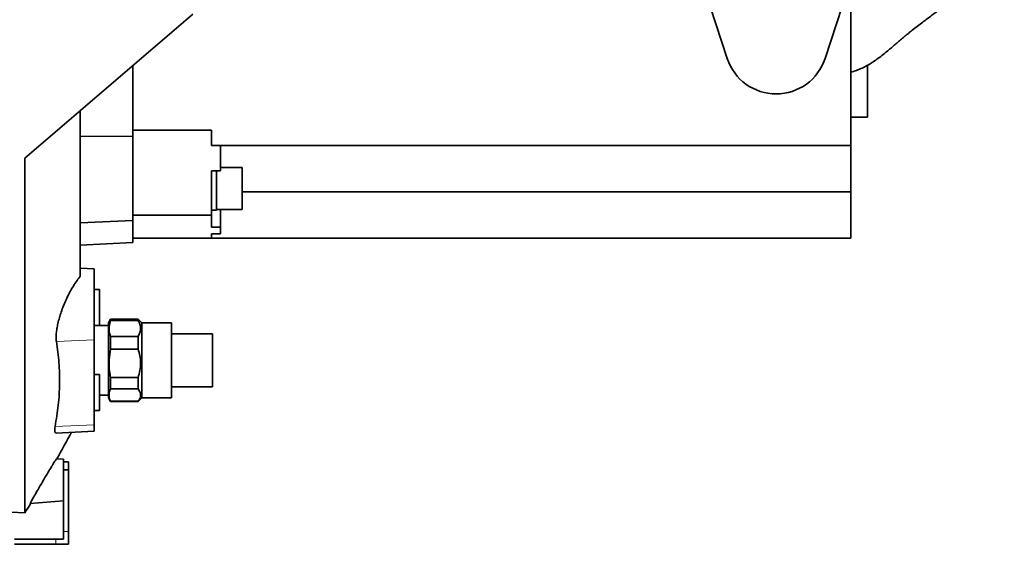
# Model space of a CAD drawing. Header units: millimetres. Extents: x 0 to 11920, y 0 to 8400.
# Tile 36 of 56: x 7751 to 8134, y 3342 to 3546. Entities that reach past the tile are written whole.
import ezdxf

# ---------------------------------------------------------------- set-up
doc = ezdxf.new("R2010")
doc.units = ezdxf.units.MM
doc.header["$LTSCALE"] = 20

msp = doc.modelspace()

# ---------------------------------------------------------------- linework, layer by layer
at = {"color": 7, "linetype": 'Continuous', "lineweight": 35}
for p, q in [((8074.3, 3604.7), (8074.3, 3496.7)), ((7818.62, 3547.72), (7753.3, 3491.7)), ((8019.68, 3550.71), (8026.3, 3530.48)), ((8064.32, 3530.48), (8070.93, 3550.71)), ((7795.3, 3500.31), (7795.3, 3527.72)), ((8080.81, 3507.71), (8080.81, 3527.85)), ((7774.8, 3445.74), (7774.8, 3510.14)), ((8074.3, 3507.71), (8080.81, 3507.71)), ((7825.8, 3502.7), (7795.3, 3502.7)), ((7825.8, 3496.7), (7825.8, 3502.7)), ((7774.8, 3500.17), (7795.3, 3500.31)), ((7795.3, 3467.55), (7795.3, 3500.31)), ((7825.8, 3496.7), (8074.3, 3496.7)), ((7829.3, 3496.7), (7829.3, 3486.83)), ((8074.3, 3496.7), (8074.3, 3478.7)), ((7753.3, 3491.7), (7753.3, 3353.92)), ((7825.8, 3486.83), (7829.3, 3486.83)), ((7825.8, 3486.83), (7825.8, 3469.58)), ((7827.8, 3479.99), (7827.8, 3486.83)), ((7837.8, 3488.13), (7829.3, 3488.13)), ((7837.8, 3471.86), (7837.8, 3488.13)), ((7827.8, 3471.49), (7827.8, 3479.99)), ((8074.3, 3478.7), (7837.8, 3478.7)), ((8074.3, 3478.7), (8074.3, 3460.7)), ((7825.8, 3471.49), (7827.8, 3471.49)), ((7827.8, 3471.86), (7837.8, 3471.86)), ((7829.3, 3464.96), (7829.3, 3471.86)), ((7774.8, 3466.68), (7795.3, 3467.55)), ((7825.8, 3469.58), (7795.3, 3469.58)), ((7795.3, 3458.99), (7795.3, 3467.55)), ((7825.8, 3469.58), (7825.8, 3464.96)), ((7825.8, 3464.96), (7829.3, 3464.96)), ((7829.3, 3464.96), (7829.3, 3462.31)), ((7825.8, 3460.7), (7795.3, 3460.7)), ((7829.3, 3462.31), (7825.8, 3462.31)), ((7825.8, 3460.7), (7825.8, 3462.31)), ((7825.8, 3460.7), (8074.3, 3460.7)), ((7774.8, 3457.91), (7795.3, 3458.99)), ((7780.3, 3448.7), (7774.8, 3448.99)), ((7780.3, 3421.18), (7780.3, 3448.7)), ((7782.3, 3440.7), (7780.3, 3440.7)), ((7782.3, 3440.7), (7782.3, 3426.7)), ((7786.61, 3429.2), (7785.8, 3427.8)), ((7797.3, 3429.2), (7786.61, 3429.2)), ((7786.61, 3429.2), (7786.61, 3428.72)), ((7786.61, 3428.72), (7797.3, 3428.72)), ((7798.77, 3427.74), (7797.3, 3429.2)), ((7797.3, 3428.72), (7797.3, 3429.2)), ((7780.3, 3426.7), (7782.3, 3426.7)), ((7785.8, 3426.7), (7782.3, 3426.7)), ((7785.8, 3427.8), (7785.8, 3400.03)), ((7810.3, 3427.74), (7798.77, 3427.74)), ((7798.77, 3427.74), (7798.77, 3398.67)), ((7810.3, 3427.74), (7810.3, 3400.09)), ((7780.3, 3388.18), (7780.3, 3421.18)), ((7786.61, 3422.42), (7786.61, 3417.58)), ((7797.3, 3422.42), (7786.61, 3422.42)), ((7797.3, 3417.58), (7797.3, 3422.42)), ((7826.3, 3423.51), (7810.3, 3423.51)), ((7826.3, 3423.51), (7826.3, 3403.9)), ((7786.61, 3417.58), (7797.3, 3417.58)), ((7782.3, 3407.7), (7780.3, 3407.7)), ((7782.3, 3407.7), (7782.3, 3393.7)), ((7797.3, 3406.48), (7786.61, 3406.48)), ((7786.61, 3406.48), (7786.61, 3402.07)), ((7797.3, 3402.07), (7797.3, 3406.48)), ((7786.61, 3402.07), (7797.3, 3402.07)), ((7810.3, 3402.9), (7826.3, 3402.9)), ((7826.3, 3403.9), (7826.3, 3402.9)), ((7782.3, 3399.7), (7785.8, 3399.7)), ((7785.8, 3400.03), (7785.8, 3398.6)), ((7785.8, 3398.6), (7786.61, 3397.2)), ((7797.3, 3397.2), (7798.77, 3398.67)), ((7798.77, 3398.67), (7810.3, 3398.67)), ((7810.3, 3400.09), (7810.3, 3398.67)), ((7786.61, 3397.27), (7786.61, 3397.2)), ((7797.3, 3397.27), (7786.61, 3397.27)), ((7786.61, 3397.2), (7797.3, 3397.2)), ((7797.3, 3397.2), (7797.3, 3397.27)), ((7780.3, 3393.7), (7782.3, 3393.7)), ((7780.3, 3385.7), (7780.3, 3388.18)), ((7765.52, 3384.93), (7780.3, 3385.7)), ((7768.3, 3374.75), (7765.69, 3374.98)), ((7768.3, 3373.7), (7768.3, 3374.75)), ((7768.3, 3373.67), (7768.3, 3373.7)), ((7768.3, 3373.7), (7770.3, 3373.7)), ((7768.3, 3370.74), (7768.3, 3373.67)), ((7770.3, 3373.7), (7770.3, 3370.7)), ((7768.3, 3370.7), (7768.3, 3370.74)), ((7770.3, 3370.7), (7768.3, 3370.7)), ((7768.3, 3370.7), (7768.3, 3370.68)), ((7768.3, 3362.73), (7768.3, 3370.68)), ((7770.3, 3370.7), (7770.3, 3346.7)), ((7768.3, 3362.73), (7768.3, 3346.7)), ((7768.3, 3358.65), (7755.42, 3357.53)), ((7719.3, 3355.7), (7753.3, 3353.92)), ((7768.3, 3346.7), (7768.3, 3343.7)), ((7770.3, 3346.7), (7770.3, 3341.7)), ((7765.3, 3343.7), (7749.3, 3343.7)), ((7765.3, 3341.7), (7749.3, 3341.7)), ((7765.3, 3343.7), (7768.3, 3343.7)), ((7765.3, 3341.7), (7770.3, 3341.7))]:
    msp.add_line(p, q, dxfattribs=at)
at = {"color": 8, "linetype": 'Continuous', "lineweight": 18}
for p, q in [((7780.3, 3421.18), (7765.58, 3420.54)), ((7780.3, 3388.18), (7765.07, 3387.52)), ((7768.3, 3346.7), (7770.3, 3346.7)), ((7765.3, 3341.7), (7765.3, 3343.7))]:
    msp.add_line(p, q, dxfattribs=at)
at = {"color": 7, "linetype": 'Continuous', "lineweight": 35}
for centre, radius, start, end in [((8045.31, 3536.71), 20, 198.1239, 341.8761), ((7329.9, 3619.87), 500, 330.667, 332.0134), ((7329.9, 3619.87), 500, 327.8662, 328.345)]:
    msp.add_arc(centre, radius, start, end, dxfattribs=at)
for points, knots in [([(8074.3, 3525.23), (8074.5, 3525.27), (8075.37, 3525.45), (8076.89, 3525.98), (8078.54, 3526.67), (8079.74, 3527.26), (8080.6, 3527.72), (8081.41, 3528.18), (8082.22, 3528.68), (8083.42, 3529.46), (8084.98, 3530.56), (8086.82, 3531.99), (8088.57, 3533.41), (8090.01, 3534.63), (8091.25, 3535.7), (8092.55, 3536.81), (8093.97, 3538.01), (8095.39, 3539.2), (8096.77, 3540.32), (8098.28, 3541.53), (8100.12, 3542.96), (8102.13, 3544.48), (8104.13, 3546), (8105.9, 3547.32), (8108.15, 3549.01), (8110.66, 3550.91), (8113.13, 3552.81), (8115.3, 3554.52), (8117.17, 3556.04), (8118.73, 3557.33), (8120.14, 3558.54), (8121.45, 3559.7), (8122.79, 3560.93), (8124.26, 3562.33), (8125.84, 3563.92), (8127.33, 3565.52), (8128.65, 3567.05), (8129.76, 3568.44), (8130.88, 3569.94), (8132.08, 3571.73), (8133.13, 3573.46), (8133.74, 3574.73), (8133.97, 3575.19)], [0, 0, 0, 0, 0.009414, 0.041436, 0.067158, 0.082662, 0.095912, 0.109852, 0.124531, 0.139973, 0.177314, 0.216296, 0.250739, 0.279993, 0.30385, 0.332417, 0.365452, 0.395872, 0.420798, 0.451604, 0.488507, 0.523536, 0.551043, 0.580781, 0.615819, 0.65396, 0.689632, 0.722718, 0.746837, 0.769058, 0.78943, 0.808027, 0.826083, 0.848014, 0.869941, 0.893566, 0.913945, 0.930607, 0.946243, 0.96547, 0.987342, 1, 1, 1, 1]), ([(7765.58, 3420.54), (7765.53, 3420.99), (7765.43, 3421.9), (7765.5, 3423.6), (7765.74, 3425.49), (7766.15, 3427.56), (7766.72, 3429.74), (7767.44, 3432.04), (7768.32, 3434.4), (7769.36, 3436.83), (7770.53, 3439.23), (7771.84, 3441.59), (7773.24, 3443.75), (7774.24, 3445.08), (7774.76, 3445.69), (7774.8, 3445.74)], [0, 0, 0, 0, 0.073994, 0.147986, 0.221915, 0.295865, 0.371208, 0.446581, 0.528319, 0.610089, 0.700861, 0.791658, 0.891318, 0.990981, 1, 1, 1, 1]), ([(7786.61, 3428.72), (7786.39, 3427.92), (7785.92, 3426.29), (7786.07, 3424.17), (7786.47, 3422.88), (7786.61, 3422.42)], [0, 0, 0, 0, 0.38361, 0.776815, 1, 1, 1, 1]), ([(7797.3, 3422.42), (7797.59, 3422.94), (7798.16, 3424), (7798.39, 3425.63), (7798.12, 3427.23), (7797.58, 3428.22), (7797.3, 3428.72)], [0, 0, 0, 0, 0.254784, 0.517011, 0.755134, 1, 1, 1, 1]), ([(7765.07, 3387.52), (7765.53, 3390.26), (7766.46, 3395.76), (7766.91, 3404.03), (7766.73, 3412.31), (7765.96, 3417.79), (7765.58, 3420.54)], [0, 0, 0, 0, 0.248487, 0.497568, 0.748475, 1, 1, 1, 1]), ([(7786.61, 3417.58), (7786.39, 3416.17), (7785.92, 3413.31), (7786.07, 3409.56), (7786.47, 3407.3), (7786.61, 3406.48)], [0, 0, 0, 0, 0.3836098, 0.7768146, 1, 1, 1, 1]), ([(7797.3, 3406.48), (7797.59, 3407.4), (7798.16, 3409.27), (7798.39, 3412.14), (7798.12, 3414.95), (7797.58, 3416.7), (7797.3, 3417.58)], [0, 0, 0, 0, 0.254784, 0.517011, 0.755134, 1, 1, 1, 1]), ([(7786.61, 3402.07), (7786.53, 3401.87), (7786.19, 3401.09), (7785.92, 3399.67), (7786.18, 3398.25), (7786.53, 3397.46), (7786.61, 3397.27)], [0, 0, 0, 0, 0.122965, 0.496576, 0.879578, 1, 1, 1, 1]), ([(7797.3, 3397.27), (7797.56, 3397.62), (7798.06, 3398.32), (7798.36, 3399.39), (7798.26, 3400.42), (7797.88, 3401.31), (7797.47, 3401.85), (7797.3, 3402.07)], [0, 0, 0, 0, 0.223645, 0.452071, 0.652587, 0.857554, 1, 1, 1, 1]), ([(7765.52, 3384.98), (7765.39, 3384.97), (7765.1, 3384.97), (7764.91, 3385.5), (7764.87, 3386.33), (7765.01, 3387.14), (7765.07, 3387.52)], [0, 0, 0, 0, 0.228534, 0.496447, 0.764326, 1, 1, 1, 1]), ([(7755.42, 3357.53), (7755.44, 3357.6), (7755.47, 3357.75), (7756.1, 3358.92), (7757.08, 3360.69), (7758.47, 3363.12), (7760.21, 3366.11), (7761.81, 3368.8), (7763.05, 3370.86), (7764.07, 3372.54), (7765.05, 3374.1), (7765.6, 3374.9), (7765.67, 3374.96), (7765.69, 3374.98)], [0, 0, 0, 0, 0.087737, 0.175327, 0.267011, 0.370301, 0.487943, 0.6178, 0.684451, 0.75105, 0.854008, 0.957437, 1, 1, 1, 1])]:
    msp.add_open_spline(points, degree=3, knots=knots, dxfattribs=at)

doc.saveas('drawing.dxf')
